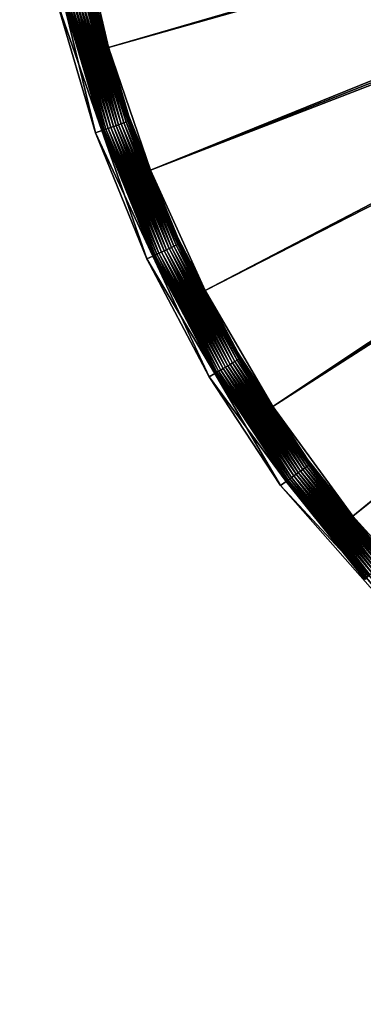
# Model space of a CAD drawing. Header units: centimetres. Extents: x -194 to 64, y -81 to 61.
# Tile 1 of 256: x -194 to -189, y -69 to -54. Entities that reach past the tile are written whole.
import ezdxf

# ---------------------------------------------------------------- set-up
doc = ezdxf.new("R2010")
doc.units = ezdxf.units.CM
doc.layers.add('841', color=7, linetype='Continuous', true_color=0x57e18f)
doc.layers.add('843', color=7, linetype='Continuous', true_color=0x57e18f)

msp = doc.modelspace()

# ---------------------------------------------------------------- meshes
at = {"layer": '841', "color": 254, "true_color": 0xcad1ee}
mesh = msp.add_polyface(dxfattribs=at)
corners = [(-193.389, -50.662, 14.625), (-193.469, -48.888, 14.925), (-193.469, -48.888, 14.625), (-192.082, -56.157, 14.925), (-192.707, -54.322, 14.625), (-192.082, -56.157, 14.625), (-192.707, -54.322, 14.925), (-193.139, -52.481, 14.625), (-193.139, -52.481, 14.925), (-193.389, -50.662, 14.925), (-174.519, -48.888, 14.925), (-174.506, -49.033, 14.625), (-174.519, -48.888, 14.625), (-173.719, -49.688, 14.625), (-173.865, -49.674, 14.925), (-173.719, -49.688, 14.925), (-173.865, -49.674, 14.625), (-174.014, -49.631, 14.625), (-174.014, -49.631, 14.925), (-174.157, -49.557, 14.925), (-174.157, -49.557, 14.625), (-174.285, -49.453, 14.625), (-174.285, -49.453, 14.925), (-174.389, -49.325, 14.625), (-174.389, -49.325, 14.925), (-174.463, -49.182, 14.625), (-174.463, -49.182, 14.925), (-174.506, -49.033, 14.925), (-190.25, -59.695, 14.925), (-174.285, -49.453, 14.925), (-174.389, -49.325, 14.925), (-192.082, -56.157, 14.925), (-191.263, -57.959, 14.925), (-174.463, -49.182, 14.925), (-192.707, -54.322, 14.925), (-193.139, -52.481, 14.925), (-174.506, -49.033, 14.925), (-193.389, -50.662, 14.925), (-193.469, -48.888, 14.925), (-174.519, -48.888, 14.925), (-174.014, -49.631, 14.925), (-180.989, -67.251, 14.925), (-173.865, -49.674, 14.925), (-174.157, -49.557, 14.925), (-184.526, -65.418, 14.925), (-187.684, -62.853, 14.925), (-174.519, -48.888, 14.625), (-193.389, -50.662, 14.625), (-193.469, -48.888, 14.625), (-193.139, -52.481, 14.625), (-174.506, -49.033, 14.625), (-192.707, -54.322, 14.625), (-192.082, -56.157, 14.625), (-174.463, -49.182, 14.625), (-191.263, -57.959, 14.625), (-190.25, -59.695, 14.625), (-174.389, -49.325, 14.625), (-174.285, -49.453, 14.625), (-187.684, -62.853, 14.625), (-174.157, -49.557, 14.625), (-184.526, -65.418, 14.625), (-174.014, -49.631, 14.625), (-180.989, -67.251, 14.625)]
mesh.append_faces([[corners[k] for k in face] for face in [(0, 1, 2), (3, 4, 5), (6, 4, 3), (6, 7, 4), (8, 7, 6), (9, 7, 8), (9, 0, 7), (1, 0, 9), (10, 11, 12), (13, 14, 15), (16, 14, 13), (17, 14, 16), (17, 18, 14), (17, 19, 18), (20, 19, 17), (21, 19, 20), (21, 22, 19), (23, 22, 21), (23, 24, 22), (25, 24, 23), (25, 26, 24), (11, 26, 25), (11, 27, 26), (11, 10, 27), (28, 29, 30), (30, 31, 32), (33, 31, 30), (33, 34, 31), (33, 35, 34), (36, 35, 33), (36, 37, 35), (36, 38, 37), (39, 38, 36), (40, 41, 42), (43, 44, 40), (29, 45, 43), (46, 47, 48), (46, 49, 47), (50, 49, 46), (50, 51, 49), (50, 52, 51), (53, 52, 50), (53, 54, 52), (53, 55, 54), (56, 55, 53), (57, 58, 56), (59, 60, 57), (61, 62, 59)]], dxfattribs={"color": 254})
mesh = msp.add_polyface(dxfattribs=at)
corners = [(-175.494, -68.558, 14.925), (-173.719, -68.638, 14.625), (-173.719, -68.638, 14.925), (-175.494, -68.558, 14.625), (-177.313, -68.308, 14.625), (-177.313, -68.308, 14.925), (-179.153, -67.875, 14.625), (-179.153, -67.875, 14.925), (-180.989, -67.251, 14.625), (-180.989, -67.251, 14.925), (-182.79, -66.431, 14.625), (-182.79, -66.431, 14.925), (-184.526, -65.418, 14.925), (-184.526, -65.418, 14.625), (-186.167, -64.221, 14.925), (-186.167, -64.221, 14.625), (-187.684, -62.853, 14.925), (-187.684, -62.853, 14.625), (-189.052, -61.336, 14.925), (-189.052, -61.336, 14.625), (-190.25, -59.695, 14.925), (-190.25, -59.695, 14.625), (-191.263, -57.959, 14.625), (-191.263, -57.959, 14.925), (-192.082, -56.157, 14.625), (-192.082, -56.157, 14.925), (-174.389, -49.325, 14.925), (-191.263, -57.959, 14.925), (-190.25, -59.695, 14.925), (-173.719, -49.688, 14.925), (-175.494, -68.558, 14.925), (-173.719, -68.638, 14.925), (-177.313, -68.308, 14.925), (-173.865, -49.674, 14.925), (-179.153, -67.875, 14.925), (-180.989, -67.251, 14.925), (-174.014, -49.631, 14.925), (-182.79, -66.431, 14.925), (-184.526, -65.418, 14.925), (-174.157, -49.557, 14.925), (-186.167, -64.221, 14.925), (-187.684, -62.853, 14.925), (-174.285, -49.453, 14.925), (-189.052, -61.336, 14.925), (-174.389, -49.325, 14.625), (-189.052, -61.336, 14.625), (-190.25, -59.695, 14.625), (-187.684, -62.853, 14.625), (-174.285, -49.453, 14.625), (-186.167, -64.221, 14.625), (-184.526, -65.418, 14.625), (-174.157, -49.557, 14.625), (-182.79, -66.431, 14.625), (-180.989, -67.251, 14.625), (-174.014, -49.631, 14.625), (-179.153, -67.875, 14.625), (-177.313, -68.308, 14.625), (-173.865, -49.674, 14.625), (-175.494, -68.558, 14.625), (-173.719, -68.638, 14.625), (-173.719, -49.688, 14.625)]
mesh.append_faces([[corners[k] for k in face] for face in [(0, 1, 2), (0, 3, 1), (0, 4, 3), (5, 4, 0), (5, 6, 4), (7, 6, 5), (7, 8, 6), (9, 8, 7), (9, 10, 8), (11, 10, 9), (12, 10, 11), (12, 13, 10), (14, 13, 12), (14, 15, 13), (16, 15, 14), (16, 17, 15), (18, 17, 16), (18, 19, 17), (20, 19, 18), (20, 21, 19), (20, 22, 21), (23, 22, 20), (23, 24, 22), (25, 24, 23), (26, 27, 28), (29, 30, 31), (29, 32, 30), (33, 32, 29), (33, 34, 32), (33, 35, 34), (36, 37, 35), (36, 38, 37), (39, 40, 38), (39, 41, 40), (42, 43, 41), (42, 28, 43), (44, 45, 46), (44, 47, 45), (48, 49, 47), (48, 50, 49), (51, 52, 50), (51, 53, 52), (54, 55, 53), (54, 56, 55), (57, 56, 54), (57, 58, 56), (57, 59, 58), (60, 59, 57)]], dxfattribs={"color": 254})
at = {"layer": '843', "color": 254, "true_color": 0xcad1ee}
mesh = msp.add_polyface(dxfattribs=at)
corners = [(-193.868, -51.561, 14.625), (-194.037, -49.466, 29.825), (-194.037, -49.466, 14.625), (-193.868, -51.561, 29.825), (-193.487, -53.617, 14.625), (-193.487, -53.617, 29.825), (-192.904, -55.601, 14.625), (-192.904, -55.601, 29.825), (-192.136, -57.488, 29.825), (-192.136, -57.488, 14.625), (-191.204, -59.252, 14.625), (-191.204, -59.252, 29.825), (-190.133, -60.876, 14.625), (-190.133, -60.876, 29.825), (-187.677, -63.663, 14.625), (-187.677, -63.663, 29.825), (-193.769, -51.548, 29.825), (-193.937, -49.463, 14.625), (-193.937, -49.463, 29.825), (-193.769, -51.548, 14.625), (-193.39, -53.593, 29.825), (-193.39, -53.593, 14.625), (-192.81, -55.568, 29.825), (-192.81, -55.568, 14.625), (-192.045, -57.445, 29.825), (-192.045, -57.445, 14.625), (-191.118, -59.201, 29.825), (-191.118, -59.201, 14.625), (-190.052, -60.817, 29.825), (-190.052, -60.817, 14.625), (-187.608, -63.59, 29.825), (-187.608, -63.59, 14.625), (-187.608, -63.59, 29.825), (-190.133, -60.876, 29.825), (-187.677, -63.663, 29.825), (-190.052, -60.817, 29.825), (-191.204, -59.252, 29.825), (-191.118, -59.201, 29.825), (-192.136, -57.488, 29.825), (-192.045, -57.445, 29.825), (-192.904, -55.601, 29.825), (-192.81, -55.568, 29.825), (-193.487, -53.617, 29.825), (-193.39, -53.593, 29.825), (-193.868, -51.561, 29.825), (-193.769, -51.548, 29.825), (-194.037, -49.466, 29.825), (-193.937, -49.463, 29.825), (-193.937, -49.463, 14.625), (-193.868, -51.561, 14.625), (-194.037, -49.466, 14.625), (-193.769, -51.548, 14.625), (-193.487, -53.617, 14.625), (-193.39, -53.593, 14.625), (-192.904, -55.601, 14.625), (-192.81, -55.568, 14.625), (-192.136, -57.488, 14.625), (-192.045, -57.445, 14.625), (-191.204, -59.252, 14.625), (-191.118, -59.201, 14.625), (-190.133, -60.876, 14.625), (-190.052, -60.817, 14.625), (-187.677, -63.663, 14.625), (-187.608, -63.59, 14.625)]
mesh.append_faces([[corners[k] for k in face] for face in [(0, 1, 2), (0, 3, 1), (4, 3, 0), (4, 5, 3), (6, 5, 4), (6, 7, 5), (6, 8, 7), (9, 8, 6), (10, 8, 9), (10, 11, 8), (12, 11, 10), (12, 13, 11), (14, 13, 12), (14, 15, 13), (16, 17, 18), (16, 19, 17), (20, 19, 16), (20, 21, 19), (22, 21, 20), (22, 23, 21), (24, 23, 22), (24, 25, 23), (26, 25, 24), (26, 27, 25), (28, 27, 26), (28, 29, 27), (30, 29, 28), (30, 31, 29), (32, 33, 34), (35, 33, 32), (35, 36, 33), (37, 36, 35), (37, 38, 36), (39, 38, 37), (39, 40, 38), (41, 40, 39), (41, 42, 40), (43, 42, 41), (43, 44, 42), (45, 44, 43), (45, 46, 44), (47, 46, 45), (48, 49, 50), (51, 49, 48), (51, 52, 49), (53, 52, 51), (53, 54, 52), (55, 54, 53), (55, 56, 54), (57, 56, 55), (57, 58, 56), (59, 58, 57), (59, 60, 58), (61, 60, 59), (61, 62, 60), (63, 62, 61)]], dxfattribs={"color": 254})
mesh = msp.add_polyface(dxfattribs=at)
corners = [(-193.39, -53.593, 29.625), (-193.386, -53.592, 29.584), (-192.806, -55.567, 29.584), (-193.769, -51.548, 29.625), (-192.416, -55.324, 29.625), (-192.954, -53.489, 29.584), (-192.972, -53.4, 29.625), (-192.387, -55.421, 29.584), (-193.765, -51.547, 29.584), (-193.374, -53.59, 29.542), (-193.753, -51.546, 29.542), (-193.354, -53.585, 29.501), (-193.733, -51.543, 29.501), (-193.325, -53.578, 29.465), (-193.704, -51.539, 29.465), (-193.29, -53.57, 29.436), (-192.795, -55.563, 29.542), (-192.775, -55.556, 29.501), (-192.747, -55.547, 29.465), (-192.713, -55.535, 29.436), (-192.675, -55.521, 29.415), (-193.251, -53.56, 29.415), (-192.635, -55.507, 29.403), (-193.21, -53.55, 29.403), (-192.596, -55.494, 29.399), (-193.17, -53.541, 29.399), (-192.558, -55.48, 29.403), (-193.13, -53.531, 29.403), (-192.518, -55.466, 29.415), (-193.089, -53.521, 29.415), (-192.48, -55.453, 29.436), (-193.05, -53.512, 29.436), (-192.446, -55.441, 29.465), (-193.015, -53.504, 29.465), (-192.418, -55.431, 29.501), (-192.986, -53.497, 29.501), (-192.398, -55.425, 29.542), (-192.966, -53.492, 29.542), (-193.386, -53.592, 29.666), (-193.39, -53.593, 29.625), (-192.806, -55.567, 29.666), (-193.769, -51.548, 29.625), (-192.954, -53.489, 29.666), (-192.416, -55.324, 29.625), (-192.972, -53.4, 29.625), (-192.387, -55.421, 29.666), (-193.704, -51.539, 29.784), (-193.354, -53.585, 29.748), (-193.325, -53.578, 29.784), (-193.733, -51.543, 29.748), (-193.374, -53.59, 29.708), (-193.753, -51.546, 29.708), (-192.398, -55.425, 29.708), (-192.966, -53.492, 29.708), (-192.418, -55.431, 29.748), (-192.986, -53.497, 29.748), (-192.446, -55.441, 29.784), (-193.015, -53.504, 29.784), (-192.48, -55.453, 29.814), (-193.05, -53.512, 29.814), (-192.518, -55.466, 29.835), (-193.089, -53.521, 29.835), (-192.558, -55.48, 29.847), (-193.13, -53.531, 29.847), (-192.596, -55.494, 29.85), (-193.17, -53.541, 29.85), (-192.635, -55.507, 29.847), (-193.21, -53.55, 29.847), (-192.675, -55.521, 29.835), (-193.251, -53.56, 29.835), (-192.713, -55.535, 29.814), (-193.29, -53.57, 29.814), (-192.747, -55.547, 29.784), (-192.775, -55.556, 29.748), (-192.795, -55.563, 29.708)]
mesh.append_faces([[corners[k] for k in face] for face in [(0, 1, 2), (3, 1, 0), (4, 5, 6), (4, 7, 5), (8, 9, 1), (10, 11, 9), (12, 13, 11), (14, 15, 13), (16, 1, 9), (17, 9, 11), (18, 11, 13), (19, 13, 15), (20, 15, 21), (22, 21, 23), (23, 24, 22), (24, 23, 25), (25, 26, 24), (26, 25, 27), (27, 28, 26), (28, 27, 29), (29, 30, 28), (30, 29, 31), (31, 32, 30), (32, 31, 33), (33, 34, 32), (34, 33, 35), (35, 36, 34), (36, 35, 37), (37, 7, 36), (7, 37, 5), (38, 39, 40), (38, 41, 39), (42, 43, 44), (45, 43, 42), (46, 47, 48), (49, 50, 47), (51, 38, 50), (42, 52, 45), (52, 42, 53), (53, 54, 52), (54, 53, 55), (55, 56, 54), (56, 55, 57), (57, 58, 56), (58, 57, 59), (59, 60, 58), (60, 59, 61), (61, 62, 60), (62, 61, 63), (63, 64, 62), (64, 63, 65), (65, 66, 64), (66, 65, 67), (68, 67, 69), (70, 69, 71), (72, 71, 48), (73, 48, 47), (74, 47, 50), (40, 50, 38)]], dxfattribs={"color": 254})
mesh = msp.add_polyface(dxfattribs=at)
corners = [(-187.408, -63.161, 29.589), (-176.577, -51.695, 24.672), (-187.411, -63.163, 29.571), (-187.374, -63.315, 29.444), (-176.499, -51.83, 24.529), (-187.361, -63.329, 29.443), (-187.385, -63.301, 29.446), (-176.518, -51.811, 24.531), (-187.394, -63.285, 29.45), (-176.537, -51.79, 24.539), (-187.401, -63.269, 29.456), (-187.407, -63.253, 29.463), (-176.554, -51.769, 24.552), (-187.411, -63.237, 29.472), (-187.414, -63.222, 29.482), (-176.567, -51.748, 24.571), (-187.416, -63.208, 29.494), (-187.417, -63.195, 29.507), (-176.576, -51.729, 24.594), (-187.417, -63.184, 29.521), (-176.581, -51.714, 24.619), (-187.416, -63.175, 29.537), (-187.414, -63.168, 29.554), (-176.581, -51.703, 24.646), (-176.502, -51.714, 24.792), (-187.371, -63.212, 29.704), (-187.361, -63.23, 29.718), (-176.524, -51.702, 24.773), (-187.38, -63.197, 29.687), (-187.387, -63.183, 29.668), (-176.543, -51.694, 24.75), (-187.394, -63.172, 29.647), (-176.559, -51.69, 24.725), (-187.4, -63.165, 29.625), (-176.57, -51.691, 24.698), (-187.405, -63.162, 29.607), (-189.762, -60.448, 29.625), (-189.69, -60.553, 29.584), (-190.733, -58.973, 29.584), (-188.624, -61.883, 29.625), (-191.104, -59.193, 29.542), (-190.022, -60.796, 29.501), (-190.039, -60.808, 29.542), (-191.086, -59.182, 29.501), (-189.998, -60.778, 29.465), (-191.061, -59.167, 29.465), (-189.969, -60.757, 29.436), (-191.03, -59.149, 29.436), (-189.937, -60.733, 29.415), (-190.995, -59.128, 29.415), (-189.903, -60.709, 29.403), (-190.959, -59.107, 29.403), (-189.869, -60.684, 29.399), (-190.924, -59.086, 29.399), (-189.836, -60.66, 29.403), (-190.888, -59.065, 29.403), (-189.802, -60.635, 29.415), (-190.852, -59.043, 29.415), (-189.77, -60.611, 29.436), (-190.817, -59.023, 29.436), (-189.741, -60.59, 29.465), (-190.786, -59.004, 29.465), (-189.717, -60.573, 29.501), (-190.761, -58.989, 29.501), (-189.7, -60.56, 29.542), (-190.743, -58.979, 29.542), (-188.547, -61.994, 29.542), (-188.538, -61.986, 29.584), (-189.69, -60.553, 29.666), (-189.762, -60.448, 29.625), (-190.733, -58.973, 29.666), (-188.624, -61.883, 29.625), (-189.7, -60.56, 29.708), (-190.743, -58.979, 29.708), (-189.717, -60.573, 29.748), (-190.761, -58.989, 29.748), (-189.741, -60.59, 29.784), (-190.786, -59.004, 29.784), (-189.77, -60.611, 29.814), (-190.817, -59.023, 29.814), (-189.802, -60.635, 29.835), (-190.852, -59.043, 29.835), (-189.836, -60.66, 29.847), (-190.888, -59.065, 29.847), (-189.869, -60.684, 29.85), (-190.924, -59.086, 29.85), (-189.903, -60.709, 29.847), (-190.959, -59.107, 29.847), (-189.937, -60.733, 29.835), (-190.995, -59.128, 29.835), (-189.969, -60.757, 29.814), (-191.03, -59.149, 29.814), (-189.998, -60.778, 29.784), (-191.061, -59.167, 29.784), (-190.022, -60.796, 29.748), (-191.086, -59.182, 29.748), (-190.039, -60.808, 29.708), (-191.104, -59.193, 29.708), (-190.049, -60.815, 29.666), (-188.547, -61.994, 29.708), (-188.563, -62.008, 29.748)]
mesh.append_faces([[corners[k] for k in face] for face in [(0, 1, 2), (3, 4, 5), (6, 7, 3), (8, 9, 6), (10, 9, 8), (11, 12, 10), (13, 12, 11), (14, 15, 13), (16, 15, 14), (17, 18, 16), (19, 20, 17), (21, 20, 19), (22, 23, 21), (2, 1, 22), (24, 25, 26), (27, 28, 25), (27, 29, 28), (30, 31, 29), (32, 33, 31), (34, 35, 33), (34, 0, 35), (36, 37, 38), (39, 37, 36), (40, 41, 42), (43, 44, 41), (45, 46, 44), (47, 48, 46), (49, 50, 48), (51, 52, 50), (53, 54, 52), (55, 56, 54), (57, 58, 56), (59, 60, 58), (61, 62, 60), (63, 64, 62), (65, 37, 64), (37, 65, 38), (66, 62, 64), (67, 64, 37), (68, 69, 70), (68, 71, 69), (70, 72, 68), (72, 70, 73), (73, 74, 72), (75, 76, 74), (77, 78, 76), (79, 80, 78), (81, 82, 80), (83, 84, 82), (85, 86, 84), (87, 88, 86), (89, 90, 88), (91, 92, 90), (93, 94, 92), (95, 96, 94), (97, 98, 96), (99, 68, 72), (100, 72, 74)]], dxfattribs={"color": 254})
mesh = msp.add_polyface(dxfattribs=at)
corners = [(-193.39, -53.593, 14.625), (-192.806, -55.567, 14.584), (-192.81, -55.568, 14.625), (-193.386, -53.592, 14.584), (-192.383, -55.419, 14.625), (-192.954, -53.489, 14.584), (-192.951, -53.488, 14.625), (-192.387, -55.421, 14.584), (-192.795, -55.563, 14.542), (-193.374, -53.59, 14.542), (-192.775, -55.556, 14.501), (-193.354, -53.585, 14.501), (-192.747, -55.547, 14.465), (-193.325, -53.578, 14.465), (-192.713, -55.535, 14.436), (-193.29, -53.57, 14.436), (-192.675, -55.521, 14.415), (-193.251, -53.56, 14.415), (-192.635, -55.507, 14.403), (-193.21, -53.55, 14.403), (-192.596, -55.494, 14.399), (-193.17, -53.541, 14.399), (-192.558, -55.48, 14.403), (-193.13, -53.531, 14.403), (-192.518, -55.466, 14.415), (-193.089, -53.521, 14.415), (-192.48, -55.453, 14.436), (-193.05, -53.512, 14.436), (-192.446, -55.441, 14.465), (-193.015, -53.504, 14.465), (-192.418, -55.431, 14.501), (-192.986, -53.497, 14.501), (-192.398, -55.425, 14.542), (-192.966, -53.492, 14.542), (-192.954, -53.489, 14.666), (-192.383, -55.419, 14.625), (-192.951, -53.488, 14.625), (-192.387, -55.421, 14.666), (-192.806, -55.567, 14.666), (-193.39, -53.593, 14.625), (-192.81, -55.568, 14.625), (-193.386, -53.592, 14.666), (-192.398, -55.425, 14.708), (-192.966, -53.492, 14.708), (-192.418, -55.431, 14.748), (-192.986, -53.497, 14.748), (-192.446, -55.441, 14.784), (-193.015, -53.504, 14.784), (-192.48, -55.453, 14.814), (-193.05, -53.512, 14.814), (-192.518, -55.466, 14.835), (-193.089, -53.521, 14.835), (-192.558, -55.48, 14.847), (-193.13, -53.531, 14.847), (-192.596, -55.494, 14.85), (-193.17, -53.541, 14.85), (-192.635, -55.507, 14.847), (-193.21, -53.55, 14.847), (-192.675, -55.521, 14.835), (-193.251, -53.56, 14.835), (-192.713, -55.535, 14.814), (-193.29, -53.57, 14.814), (-192.747, -55.547, 14.784), (-193.325, -53.578, 14.784), (-192.775, -55.556, 14.748), (-193.354, -53.585, 14.748), (-192.795, -55.563, 14.708), (-193.374, -53.59, 14.708)]
mesh.append_faces([[corners[k] for k in face] for face in [(0, 1, 2), (0, 3, 1), (4, 5, 6), (4, 7, 5), (3, 8, 1), (8, 3, 9), (9, 10, 8), (10, 9, 11), (11, 12, 10), (12, 11, 13), (13, 14, 12), (14, 13, 15), (15, 16, 14), (16, 15, 17), (17, 18, 16), (18, 17, 19), (19, 20, 18), (20, 19, 21), (21, 22, 20), (22, 21, 23), (23, 24, 22), (24, 23, 25), (25, 26, 24), (26, 25, 27), (27, 28, 26), (28, 27, 29), (29, 30, 28), (30, 29, 31), (31, 32, 30), (32, 31, 33), (33, 7, 32), (7, 33, 5), (34, 35, 36), (37, 35, 34), (38, 39, 40), (41, 39, 38), (34, 42, 37), (42, 34, 43), (43, 44, 42), (44, 43, 45), (45, 46, 44), (46, 45, 47), (47, 48, 46), (48, 47, 49), (49, 50, 48), (50, 49, 51), (51, 52, 50), (52, 51, 53), (53, 54, 52), (54, 53, 55), (55, 56, 54), (56, 55, 57), (57, 58, 56), (58, 57, 59), (59, 60, 58), (60, 59, 61), (61, 62, 60), (62, 61, 63), (63, 64, 62), (64, 63, 65), (65, 66, 64), (66, 65, 67), (67, 38, 66), (38, 67, 41)]], dxfattribs={"color": 254})
mesh = msp.add_polyface(dxfattribs=at)
corners = [(-192.81, -55.568, 29.625), (-192.042, -57.444, 29.584), (-192.045, -57.445, 29.625), (-192.806, -55.567, 29.584), (-193.39, -53.593, 29.625), (-191.682, -57.154, 29.625), (-192.387, -55.421, 29.584), (-192.416, -55.324, 29.625), (-193.386, -53.592, 29.584), (-192.795, -55.563, 29.542), (-193.374, -53.59, 29.542), (-192.775, -55.556, 29.501), (-193.354, -53.585, 29.501), (-192.747, -55.547, 29.465), (-193.325, -53.578, 29.465), (-192.713, -55.535, 29.436), (-193.29, -53.57, 29.436), (-192.675, -55.521, 29.415), (-193.251, -53.56, 29.415), (-192.635, -55.507, 29.403), (-192.031, -57.439, 29.542), (-192.012, -57.43, 29.501), (-191.985, -57.417, 29.465), (-191.953, -57.402, 29.436), (-191.916, -57.385, 29.415), (-191.878, -57.367, 29.403), (-191.841, -57.35, 29.399), (-192.596, -55.494, 29.399), (-191.803, -57.332, 29.403), (-192.558, -55.48, 29.403), (-191.765, -57.315, 29.415), (-192.518, -55.466, 29.415), (-191.729, -57.298, 29.436), (-192.48, -55.453, 29.436), (-191.696, -57.282, 29.465), (-192.446, -55.441, 29.465), (-191.669, -57.27, 29.501), (-192.418, -55.431, 29.501), (-191.65, -57.261, 29.542), (-192.398, -55.425, 29.542), (-192.042, -57.444, 29.666), (-192.81, -55.568, 29.625), (-192.045, -57.445, 29.625), (-192.806, -55.567, 29.666), (-193.39, -53.593, 29.625), (-192.387, -55.421, 29.666), (-191.682, -57.154, 29.625), (-192.416, -55.324, 29.625), (-191.65, -57.261, 29.708), (-192.398, -55.425, 29.708), (-191.669, -57.27, 29.748), (-192.418, -55.431, 29.748), (-191.696, -57.282, 29.784), (-192.446, -55.441, 29.784), (-191.729, -57.298, 29.814), (-192.48, -55.453, 29.814), (-191.765, -57.315, 29.835), (-192.518, -55.466, 29.835), (-191.803, -57.332, 29.847), (-192.558, -55.48, 29.847), (-191.841, -57.35, 29.85), (-192.596, -55.494, 29.85), (-193.21, -53.55, 29.847), (-192.675, -55.521, 29.835), (-192.635, -55.507, 29.847), (-193.251, -53.56, 29.835), (-192.713, -55.535, 29.814), (-193.29, -53.57, 29.814), (-192.747, -55.547, 29.784), (-193.325, -53.578, 29.784), (-192.775, -55.556, 29.748), (-193.354, -53.585, 29.748), (-192.795, -55.563, 29.708), (-193.374, -53.59, 29.708), (-191.878, -57.367, 29.847), (-191.916, -57.385, 29.835), (-191.953, -57.402, 29.814), (-191.985, -57.417, 29.784), (-192.012, -57.43, 29.748), (-192.031, -57.439, 29.708)]
mesh.append_faces([[corners[k] for k in face] for face in [(0, 1, 2), (0, 3, 1), (4, 3, 0), (5, 6, 7), (8, 9, 3), (10, 11, 9), (12, 13, 11), (14, 15, 13), (16, 17, 15), (18, 19, 17), (3, 20, 1), (20, 3, 9), (9, 21, 20), (21, 9, 11), (11, 22, 21), (22, 11, 13), (13, 23, 22), (23, 13, 15), (15, 24, 23), (24, 15, 17), (17, 25, 24), (25, 17, 19), (26, 19, 27), (28, 27, 29), (30, 29, 31), (32, 31, 33), (34, 33, 35), (36, 35, 37), (38, 37, 39), (40, 41, 42), (43, 41, 40), (43, 44, 41), (45, 46, 47), (48, 45, 49), (50, 49, 51), (52, 51, 53), (54, 53, 55), (56, 55, 57), (58, 57, 59), (60, 59, 61), (62, 63, 64), (65, 66, 63), (67, 68, 66), (69, 70, 68), (71, 72, 70), (73, 43, 72), (74, 61, 64), (75, 64, 63), (63, 76, 75), (76, 63, 66), (66, 77, 76), (77, 66, 68), (68, 78, 77), (78, 68, 70), (70, 79, 78), (79, 70, 72), (72, 40, 79), (40, 72, 43)]], dxfattribs={"color": 254})
mesh = msp.add_polyface(dxfattribs=at)
corners = [(-192.81, -55.568, 14.625), (-192.042, -57.444, 14.584), (-192.045, -57.445, 14.625), (-192.806, -55.567, 14.584), (-191.636, -57.254, 14.625), (-192.387, -55.421, 14.584), (-192.383, -55.419, 14.625), (-191.639, -57.256, 14.584), (-192.031, -57.439, 14.542), (-192.795, -55.563, 14.542), (-192.012, -57.43, 14.501), (-192.775, -55.556, 14.501), (-191.985, -57.417, 14.465), (-192.747, -55.547, 14.465), (-191.953, -57.402, 14.436), (-192.713, -55.535, 14.436), (-191.916, -57.385, 14.415), (-192.675, -55.521, 14.415), (-191.878, -57.367, 14.403), (-192.635, -55.507, 14.403), (-191.841, -57.35, 14.399), (-192.596, -55.494, 14.399), (-191.803, -57.332, 14.403), (-192.558, -55.48, 14.403), (-191.765, -57.315, 14.415), (-192.518, -55.466, 14.415), (-191.729, -57.298, 14.436), (-192.48, -55.453, 14.436), (-191.696, -57.282, 14.465), (-192.446, -55.441, 14.465), (-191.669, -57.27, 14.501), (-192.418, -55.431, 14.501), (-191.65, -57.261, 14.542), (-192.398, -55.425, 14.542), (-192.387, -55.421, 14.666), (-191.636, -57.254, 14.625), (-192.383, -55.419, 14.625), (-191.639, -57.256, 14.666), (-192.042, -57.444, 14.666), (-192.81, -55.568, 14.625), (-192.045, -57.445, 14.625), (-192.806, -55.567, 14.666), (-191.65, -57.261, 14.708), (-192.398, -55.425, 14.708), (-191.669, -57.27, 14.748), (-192.418, -55.431, 14.748), (-191.696, -57.282, 14.784), (-192.446, -55.441, 14.784), (-191.729, -57.298, 14.814), (-192.48, -55.453, 14.814), (-191.765, -57.315, 14.835), (-192.518, -55.466, 14.835), (-191.803, -57.332, 14.847), (-192.558, -55.48, 14.847), (-191.841, -57.35, 14.85), (-192.596, -55.494, 14.85), (-191.878, -57.367, 14.847), (-192.635, -55.507, 14.847), (-191.916, -57.385, 14.835), (-192.675, -55.521, 14.835), (-191.953, -57.402, 14.814), (-192.713, -55.535, 14.814), (-191.985, -57.417, 14.784), (-192.747, -55.547, 14.784), (-192.012, -57.43, 14.748), (-192.775, -55.556, 14.748), (-192.031, -57.439, 14.708), (-192.795, -55.563, 14.708)]
mesh.append_faces([[corners[k] for k in face] for face in [(0, 1, 2), (0, 3, 1), (4, 5, 6), (4, 7, 5), (3, 8, 1), (8, 3, 9), (9, 10, 8), (10, 9, 11), (11, 12, 10), (12, 11, 13), (13, 14, 12), (14, 13, 15), (15, 16, 14), (16, 15, 17), (17, 18, 16), (18, 17, 19), (19, 20, 18), (20, 19, 21), (21, 22, 20), (22, 21, 23), (23, 24, 22), (24, 23, 25), (25, 26, 24), (26, 25, 27), (27, 28, 26), (28, 27, 29), (29, 30, 28), (30, 29, 31), (31, 32, 30), (32, 31, 33), (33, 7, 32), (7, 33, 5), (34, 35, 36), (37, 35, 34), (38, 39, 40), (41, 39, 38), (34, 42, 37), (42, 34, 43), (43, 44, 42), (44, 43, 45), (45, 46, 44), (46, 45, 47), (47, 48, 46), (48, 47, 49), (49, 50, 48), (50, 49, 51), (51, 52, 50), (52, 51, 53), (53, 54, 52), (54, 53, 55), (55, 56, 54), (56, 55, 57), (57, 58, 56), (58, 57, 59), (59, 60, 58), (60, 59, 61), (61, 62, 60), (62, 61, 63), (63, 64, 62), (64, 63, 65), (65, 66, 64), (66, 65, 67), (67, 38, 66), (38, 67, 41)]], dxfattribs={"color": 254})
mesh = msp.add_polyface(dxfattribs=at)
corners = [(-192.045, -57.445, 29.625), (-192.042, -57.444, 29.584), (-191.115, -59.199, 29.584), (-191.682, -57.154, 29.625), (-191.639, -57.256, 29.584), (-192.387, -55.421, 29.584), (-190.79, -58.868, 29.625), (-190.733, -58.973, 29.584), (-192.635, -55.507, 29.403), (-191.841, -57.35, 29.399), (-191.878, -57.367, 29.403), (-192.596, -55.494, 29.399), (-191.803, -57.332, 29.403), (-192.558, -55.48, 29.403), (-191.765, -57.315, 29.415), (-192.518, -55.466, 29.415), (-191.729, -57.298, 29.436), (-192.48, -55.453, 29.436), (-191.696, -57.282, 29.465), (-192.446, -55.441, 29.465), (-191.669, -57.27, 29.501), (-192.418, -55.431, 29.501), (-191.65, -57.261, 29.542), (-192.398, -55.425, 29.542), (-191.104, -59.193, 29.542), (-192.031, -57.439, 29.542), (-191.086, -59.182, 29.501), (-192.012, -57.43, 29.501), (-191.061, -59.167, 29.465), (-191.985, -57.417, 29.465), (-191.03, -59.149, 29.436), (-191.953, -57.402, 29.436), (-190.995, -59.128, 29.415), (-191.916, -57.385, 29.415), (-190.959, -59.107, 29.403), (-190.924, -59.086, 29.399), (-190.888, -59.065, 29.403), (-190.852, -59.043, 29.415), (-190.817, -59.023, 29.436), (-190.786, -59.004, 29.465), (-190.761, -58.989, 29.501), (-190.743, -58.979, 29.542), (-192.042, -57.444, 29.666), (-192.045, -57.445, 29.625), (-191.115, -59.199, 29.666), (-191.639, -57.256, 29.666), (-191.682, -57.154, 29.625), (-192.387, -55.421, 29.666), (-190.79, -58.868, 29.625), (-190.733, -58.973, 29.666), (-191.65, -57.261, 29.708), (-192.398, -55.425, 29.708), (-191.669, -57.27, 29.748), (-192.418, -55.431, 29.748), (-191.696, -57.282, 29.784), (-192.446, -55.441, 29.784), (-191.729, -57.298, 29.814), (-192.48, -55.453, 29.814), (-191.765, -57.315, 29.835), (-192.518, -55.466, 29.835), (-191.803, -57.332, 29.847), (-192.558, -55.48, 29.847), (-191.841, -57.35, 29.85), (-192.596, -55.494, 29.85), (-191.878, -57.367, 29.847), (-192.635, -55.507, 29.847), (-191.916, -57.385, 29.835), (-190.743, -58.979, 29.708), (-190.761, -58.989, 29.748), (-190.786, -59.004, 29.784), (-190.817, -59.023, 29.814), (-190.852, -59.043, 29.835), (-190.888, -59.065, 29.847), (-190.924, -59.086, 29.85), (-190.959, -59.107, 29.847), (-190.995, -59.128, 29.835), (-191.03, -59.149, 29.814), (-191.953, -57.402, 29.814), (-191.061, -59.167, 29.784), (-191.985, -57.417, 29.784), (-191.086, -59.182, 29.748), (-192.012, -57.43, 29.748), (-191.104, -59.193, 29.708), (-192.031, -57.439, 29.708)]
mesh.append_faces([[corners[k] for k in face] for face in [(0, 1, 2), (3, 4, 5), (6, 4, 3), (6, 7, 4), (8, 9, 10), (11, 12, 9), (13, 14, 12), (15, 16, 14), (17, 18, 16), (19, 20, 18), (21, 22, 20), (23, 4, 22), (4, 23, 5), (24, 1, 25), (26, 25, 27), (28, 27, 29), (30, 29, 31), (32, 31, 33), (34, 33, 10), (35, 10, 9), (36, 9, 12), (37, 12, 14), (38, 14, 16), (39, 16, 18), (40, 18, 20), (20, 41, 40), (41, 20, 22), (22, 7, 41), (7, 22, 4), (42, 43, 44), (45, 46, 47), (45, 48, 46), (49, 48, 45), (47, 50, 45), (51, 52, 50), (53, 54, 52), (55, 56, 54), (57, 58, 56), (59, 60, 58), (61, 62, 60), (63, 64, 62), (65, 66, 64), (45, 67, 49), (67, 45, 50), (50, 68, 67), (68, 50, 52), (52, 69, 68), (69, 52, 54), (70, 54, 56), (71, 56, 58), (72, 58, 60), (73, 60, 62), (74, 62, 64), (75, 64, 66), (76, 66, 77), (78, 77, 79), (80, 79, 81), (82, 81, 83), (44, 83, 42)]], dxfattribs={"color": 254})
mesh = msp.add_polyface(dxfattribs=at)
corners = [(-192.045, -57.445, 14.625), (-191.115, -59.199, 14.584), (-191.118, -59.201, 14.625), (-192.042, -57.444, 14.584), (-190.729, -58.971, 14.625), (-191.639, -57.256, 14.584), (-191.636, -57.254, 14.625), (-190.733, -58.973, 14.584), (-191.104, -59.193, 14.542), (-192.031, -57.439, 14.542), (-191.086, -59.182, 14.501), (-192.012, -57.43, 14.501), (-191.061, -59.167, 14.465), (-191.985, -57.417, 14.465), (-191.03, -59.149, 14.436), (-191.953, -57.402, 14.436), (-190.995, -59.128, 14.415), (-191.916, -57.385, 14.415), (-190.959, -59.107, 14.403), (-191.878, -57.367, 14.403), (-190.924, -59.086, 14.399), (-191.841, -57.35, 14.399), (-190.888, -59.065, 14.403), (-191.803, -57.332, 14.403), (-190.852, -59.043, 14.415), (-191.765, -57.315, 14.415), (-190.817, -59.023, 14.436), (-191.729, -57.298, 14.436), (-190.786, -59.004, 14.465), (-191.696, -57.282, 14.465), (-190.761, -58.989, 14.501), (-191.669, -57.27, 14.501), (-190.743, -58.979, 14.542), (-191.65, -57.261, 14.542), (-191.639, -57.256, 14.666), (-190.729, -58.971, 14.625), (-191.636, -57.254, 14.625), (-190.733, -58.973, 14.666), (-191.115, -59.199, 14.666), (-192.045, -57.445, 14.625), (-191.118, -59.201, 14.625), (-192.042, -57.444, 14.666), (-190.743, -58.979, 14.708), (-191.65, -57.261, 14.708), (-190.761, -58.989, 14.748), (-191.669, -57.27, 14.748), (-190.786, -59.004, 14.784), (-191.696, -57.282, 14.784), (-190.817, -59.023, 14.814), (-191.729, -57.298, 14.814), (-190.852, -59.043, 14.835), (-191.765, -57.315, 14.835), (-190.888, -59.065, 14.847), (-191.803, -57.332, 14.847), (-190.924, -59.086, 14.85), (-191.841, -57.35, 14.85), (-190.959, -59.107, 14.847), (-191.878, -57.367, 14.847), (-190.995, -59.128, 14.835), (-191.916, -57.385, 14.835), (-191.03, -59.149, 14.814), (-191.953, -57.402, 14.814), (-191.061, -59.167, 14.784), (-191.985, -57.417, 14.784), (-191.086, -59.182, 14.748), (-192.012, -57.43, 14.748), (-191.104, -59.193, 14.708), (-192.031, -57.439, 14.708)]
mesh.append_faces([[corners[k] for k in face] for face in [(0, 1, 2), (0, 3, 1), (4, 5, 6), (4, 7, 5), (3, 8, 1), (8, 3, 9), (9, 10, 8), (10, 9, 11), (11, 12, 10), (12, 11, 13), (13, 14, 12), (14, 13, 15), (15, 16, 14), (16, 15, 17), (17, 18, 16), (18, 17, 19), (19, 20, 18), (20, 19, 21), (21, 22, 20), (22, 21, 23), (23, 24, 22), (24, 23, 25), (25, 26, 24), (26, 25, 27), (27, 28, 26), (28, 27, 29), (29, 30, 28), (30, 29, 31), (31, 32, 30), (32, 31, 33), (33, 7, 32), (7, 33, 5), (34, 35, 36), (37, 35, 34), (38, 39, 40), (41, 39, 38), (34, 42, 37), (42, 34, 43), (43, 44, 42), (44, 43, 45), (45, 46, 44), (46, 45, 47), (47, 48, 46), (48, 47, 49), (49, 50, 48), (50, 49, 51), (51, 52, 50), (52, 51, 53), (53, 54, 52), (54, 53, 55), (55, 56, 54), (56, 55, 57), (57, 58, 56), (58, 57, 59), (59, 60, 58), (60, 59, 61), (61, 62, 60), (62, 61, 63), (63, 64, 62), (64, 63, 65), (65, 66, 64), (66, 65, 67), (67, 38, 66), (38, 67, 41)]], dxfattribs={"color": 254})
mesh = msp.add_polyface(dxfattribs=at)
corners = [(-191.118, -59.201, 29.625), (-190.049, -60.815, 29.584), (-190.052, -60.817, 29.625), (-191.115, -59.199, 29.584), (-192.045, -57.445, 29.625), (-189.762, -60.448, 29.625), (-190.733, -58.973, 29.584), (-190.79, -58.868, 29.625), (-192.042, -57.444, 29.584), (-191.104, -59.193, 29.542), (-192.031, -57.439, 29.542), (-191.086, -59.182, 29.501), (-192.012, -57.43, 29.501), (-191.061, -59.167, 29.465), (-191.985, -57.417, 29.465), (-191.03, -59.149, 29.436), (-191.953, -57.402, 29.436), (-190.995, -59.128, 29.415), (-191.916, -57.385, 29.415), (-190.959, -59.107, 29.403), (-191.878, -57.367, 29.403), (-190.924, -59.086, 29.399), (-190.039, -60.808, 29.542), (-190.022, -60.796, 29.501), (-189.998, -60.778, 29.465), (-189.969, -60.757, 29.436), (-189.937, -60.733, 29.415), (-189.903, -60.709, 29.403), (-189.869, -60.684, 29.399), (-191.841, -57.35, 29.399), (-190.888, -59.065, 29.403), (-191.803, -57.332, 29.403), (-190.852, -59.043, 29.415), (-191.765, -57.315, 29.415), (-190.817, -59.023, 29.436), (-191.729, -57.298, 29.436), (-190.786, -59.004, 29.465), (-191.696, -57.282, 29.465), (-190.761, -58.989, 29.501), (-189.836, -60.66, 29.403), (-189.802, -60.635, 29.415), (-189.77, -60.611, 29.436), (-189.741, -60.59, 29.465), (-189.717, -60.573, 29.501), (-189.7, -60.56, 29.542), (-190.743, -58.979, 29.542), (-190.049, -60.815, 29.666), (-191.118, -59.201, 29.625), (-190.052, -60.817, 29.625), (-191.115, -59.199, 29.666), (-192.045, -57.445, 29.625), (-190.733, -58.973, 29.666), (-189.762, -60.448, 29.625), (-190.79, -58.868, 29.625), (-191.696, -57.282, 29.784), (-190.817, -59.023, 29.814), (-190.786, -59.004, 29.784), (-191.729, -57.298, 29.814), (-190.852, -59.043, 29.835), (-191.765, -57.315, 29.835), (-190.888, -59.065, 29.847), (-191.803, -57.332, 29.847), (-190.924, -59.086, 29.85), (-189.717, -60.573, 29.748), (-190.743, -58.979, 29.708), (-190.761, -58.989, 29.748), (-189.741, -60.59, 29.784), (-189.77, -60.611, 29.814), (-189.802, -60.635, 29.835), (-189.836, -60.66, 29.847), (-189.869, -60.684, 29.85), (-191.841, -57.35, 29.85), (-190.959, -59.107, 29.847), (-191.878, -57.367, 29.847), (-190.995, -59.128, 29.835), (-191.916, -57.385, 29.835), (-191.03, -59.149, 29.814), (-191.953, -57.402, 29.814), (-191.061, -59.167, 29.784), (-191.985, -57.417, 29.784), (-191.086, -59.182, 29.748), (-192.012, -57.43, 29.748), (-191.104, -59.193, 29.708), (-192.031, -57.439, 29.708), (-189.903, -60.709, 29.847), (-189.937, -60.733, 29.835), (-189.969, -60.757, 29.814), (-189.998, -60.778, 29.784), (-190.022, -60.796, 29.748), (-190.039, -60.808, 29.708)]
mesh.append_faces([[corners[k] for k in face] for face in [(0, 1, 2), (0, 3, 1), (4, 3, 0), (5, 6, 7), (8, 9, 3), (10, 11, 9), (12, 13, 11), (14, 15, 13), (16, 17, 15), (18, 19, 17), (20, 21, 19), (3, 22, 1), (22, 3, 9), (23, 9, 11), (24, 11, 13), (25, 13, 15), (26, 15, 17), (27, 17, 19), (28, 19, 21), (29, 30, 21), (31, 32, 30), (33, 34, 32), (35, 36, 34), (37, 38, 36), (39, 21, 30), (40, 30, 32), (41, 32, 34), (42, 34, 36), (43, 36, 38), (44, 38, 45), (46, 47, 48), (49, 47, 46), (49, 50, 47), (51, 52, 53), (54, 55, 56), (57, 58, 55), (59, 60, 58), (61, 62, 60), (63, 64, 65), (66, 65, 56), (67, 56, 55), (68, 55, 58), (69, 58, 60), (70, 60, 62), (71, 72, 62), (73, 74, 72), (75, 76, 74), (77, 78, 76), (79, 80, 78), (81, 82, 80), (83, 49, 82), (84, 62, 72), (85, 72, 74), (86, 74, 76), (87, 76, 78), (88, 78, 80), (89, 80, 82), (46, 82, 49)]], dxfattribs={"color": 254})
mesh = msp.add_polyface(dxfattribs=at)
corners = [(-191.118, -59.201, 14.625), (-190.049, -60.815, 14.584), (-190.052, -60.817, 14.625), (-191.115, -59.199, 14.584), (-189.687, -60.551, 14.625), (-190.733, -58.973, 14.584), (-190.729, -58.971, 14.625), (-189.69, -60.553, 14.584), (-190.039, -60.808, 14.542), (-191.104, -59.193, 14.542), (-190.022, -60.796, 14.501), (-191.086, -59.182, 14.501), (-189.998, -60.778, 14.465), (-191.061, -59.167, 14.465), (-189.969, -60.757, 14.436), (-191.03, -59.149, 14.436), (-189.937, -60.733, 14.415), (-190.995, -59.128, 14.415), (-189.903, -60.709, 14.403), (-190.959, -59.107, 14.403), (-189.869, -60.684, 14.399), (-190.924, -59.086, 14.399), (-189.836, -60.66, 14.403), (-190.888, -59.065, 14.403), (-189.802, -60.635, 14.415), (-190.852, -59.043, 14.415), (-189.77, -60.611, 14.436), (-190.817, -59.023, 14.436), (-189.741, -60.59, 14.465), (-190.786, -59.004, 14.465), (-189.717, -60.573, 14.501), (-190.761, -58.989, 14.501), (-189.7, -60.56, 14.542), (-190.743, -58.979, 14.542), (-190.733, -58.973, 14.666), (-189.687, -60.551, 14.625), (-190.729, -58.971, 14.625), (-189.69, -60.553, 14.666), (-190.049, -60.815, 14.666), (-191.118, -59.201, 14.625), (-190.052, -60.817, 14.625), (-191.115, -59.199, 14.666), (-189.7, -60.56, 14.708), (-190.743, -58.979, 14.708), (-189.717, -60.573, 14.748), (-190.761, -58.989, 14.748), (-189.741, -60.59, 14.784), (-190.786, -59.004, 14.784), (-189.77, -60.611, 14.814), (-190.817, -59.023, 14.814), (-189.802, -60.635, 14.835), (-190.852, -59.043, 14.835), (-189.836, -60.66, 14.847), (-190.888, -59.065, 14.847), (-189.869, -60.684, 14.85), (-190.924, -59.086, 14.85), (-189.903, -60.709, 14.847), (-190.959, -59.107, 14.847), (-189.937, -60.733, 14.835), (-190.995, -59.128, 14.835), (-189.969, -60.757, 14.814), (-191.03, -59.149, 14.814), (-189.998, -60.778, 14.784), (-191.061, -59.167, 14.784), (-190.022, -60.796, 14.748), (-191.086, -59.182, 14.748), (-190.039, -60.808, 14.708), (-191.104, -59.193, 14.708)]
mesh.append_faces([[corners[k] for k in face] for face in [(0, 1, 2), (0, 3, 1), (4, 5, 6), (4, 7, 5), (3, 8, 1), (8, 3, 9), (9, 10, 8), (10, 9, 11), (11, 12, 10), (12, 11, 13), (13, 14, 12), (14, 13, 15), (15, 16, 14), (16, 15, 17), (17, 18, 16), (18, 17, 19), (19, 20, 18), (20, 19, 21), (21, 22, 20), (22, 21, 23), (23, 24, 22), (24, 23, 25), (25, 26, 24), (26, 25, 27), (27, 28, 26), (28, 27, 29), (29, 30, 28), (30, 29, 31), (31, 32, 30), (32, 31, 33), (33, 7, 32), (7, 33, 5), (34, 35, 36), (37, 35, 34), (38, 39, 40), (41, 39, 38), (34, 42, 37), (42, 34, 43), (43, 44, 42), (44, 43, 45), (45, 46, 44), (46, 45, 47), (47, 48, 46), (48, 47, 49), (49, 50, 48), (50, 49, 51), (51, 52, 50), (52, 51, 53), (53, 54, 52), (54, 53, 55), (55, 56, 54), (56, 55, 57), (57, 58, 56), (58, 57, 59), (59, 60, 58), (60, 59, 61), (61, 62, 60), (62, 61, 63), (63, 64, 62), (64, 63, 65), (65, 66, 64), (66, 65, 67), (67, 38, 66), (38, 67, 41)]], dxfattribs={"color": 254})
mesh = msp.add_polyface(dxfattribs=at)
corners = [(-190.052, -60.817, 14.625), (-188.87, -62.28, 14.584), (-188.873, -62.283, 14.625), (-190.049, -60.815, 14.584), (-188.535, -61.984, 14.625), (-189.69, -60.553, 14.584), (-189.687, -60.551, 14.625), (-188.538, -61.986, 14.584), (-188.861, -62.272, 14.542), (-190.039, -60.808, 14.542), (-188.846, -62.258, 14.501), (-190.022, -60.796, 14.501), (-188.824, -62.239, 14.465), (-189.998, -60.778, 14.465), (-188.797, -62.215, 14.436), (-189.969, -60.757, 14.436), (-188.766, -62.188, 14.415), (-189.937, -60.733, 14.415), (-188.735, -62.16, 14.403), (-189.903, -60.709, 14.403), (-188.704, -62.133, 14.399), (-189.869, -60.684, 14.399), (-188.673, -62.106, 14.403), (-189.836, -60.66, 14.403), (-188.642, -62.078, 14.415), (-189.802, -60.635, 14.415), (-188.612, -62.051, 14.436), (-189.77, -60.611, 14.436), (-188.584, -62.028, 14.465), (-189.741, -60.59, 14.465), (-188.563, -62.008, 14.501), (-189.717, -60.573, 14.501), (-188.547, -61.994, 14.542), (-189.7, -60.56, 14.542), (-189.69, -60.553, 14.666), (-188.535, -61.984, 14.625), (-189.687, -60.551, 14.625), (-188.538, -61.986, 14.666), (-188.87, -62.28, 14.666), (-190.052, -60.817, 14.625), (-188.873, -62.283, 14.625), (-190.049, -60.815, 14.666), (-188.547, -61.994, 14.708), (-189.7, -60.56, 14.708), (-188.563, -62.008, 14.748), (-189.717, -60.573, 14.748), (-188.584, -62.028, 14.784), (-189.741, -60.59, 14.784), (-188.612, -62.051, 14.814), (-189.77, -60.611, 14.814), (-188.642, -62.078, 14.835), (-189.802, -60.635, 14.835), (-188.673, -62.106, 14.847), (-189.836, -60.66, 14.847), (-188.704, -62.133, 14.85), (-189.869, -60.684, 14.85), (-188.735, -62.16, 14.847), (-189.903, -60.709, 14.847), (-188.766, -62.188, 14.835), (-189.937, -60.733, 14.835), (-188.797, -62.215, 14.814), (-189.969, -60.757, 14.814), (-188.824, -62.239, 14.784), (-189.998, -60.778, 14.784), (-188.846, -62.258, 14.748), (-190.022, -60.796, 14.748), (-188.861, -62.272, 14.708), (-190.039, -60.808, 14.708)]
mesh.append_faces([[corners[k] for k in face] for face in [(0, 1, 2), (0, 3, 1), (4, 5, 6), (4, 7, 5), (3, 8, 1), (8, 3, 9), (9, 10, 8), (10, 9, 11), (11, 12, 10), (12, 11, 13), (13, 14, 12), (14, 13, 15), (15, 16, 14), (16, 15, 17), (17, 18, 16), (18, 17, 19), (19, 20, 18), (20, 19, 21), (21, 22, 20), (22, 21, 23), (23, 24, 22), (24, 23, 25), (25, 26, 24), (26, 25, 27), (27, 28, 26), (28, 27, 29), (29, 30, 28), (30, 29, 31), (31, 32, 30), (32, 31, 33), (33, 7, 32), (7, 33, 5), (34, 35, 36), (37, 35, 34), (38, 39, 40), (41, 39, 38), (34, 42, 37), (42, 34, 43), (43, 44, 42), (44, 43, 45), (45, 46, 44), (46, 45, 47), (47, 48, 46), (48, 47, 49), (49, 50, 48), (50, 49, 51), (51, 52, 50), (52, 51, 53), (53, 54, 52), (54, 53, 55), (55, 56, 54), (56, 55, 57), (57, 58, 56), (58, 57, 59), (59, 60, 58), (60, 59, 61), (61, 62, 60), (62, 61, 63), (63, 64, 62), (64, 63, 65), (65, 66, 64), (66, 65, 67), (67, 38, 66), (38, 67, 41)]], dxfattribs={"color": 254})
mesh = msp.add_polyface(dxfattribs=at)
corners = [(-190.052, -60.817, 29.625), (-188.87, -62.28, 29.584), (-188.873, -62.283, 29.625), (-190.049, -60.815, 29.584), (-188.624, -61.883, 29.625), (-188.538, -61.986, 29.584), (-189.69, -60.553, 29.584), (-188.861, -62.272, 29.542), (-190.039, -60.808, 29.542), (-188.846, -62.258, 29.501), (-190.022, -60.796, 29.501), (-188.824, -62.239, 29.465), (-189.998, -60.778, 29.465), (-188.797, -62.215, 29.436), (-189.969, -60.757, 29.436), (-188.766, -62.188, 29.415), (-189.937, -60.733, 29.415), (-188.735, -62.16, 29.403), (-189.903, -60.709, 29.403), (-188.704, -62.133, 29.399), (-189.869, -60.684, 29.399), (-188.673, -62.106, 29.403), (-189.836, -60.66, 29.403), (-188.642, -62.078, 29.415), (-189.802, -60.635, 29.415), (-188.612, -62.051, 29.436), (-189.77, -60.611, 29.436), (-188.584, -62.028, 29.465), (-189.741, -60.59, 29.465), (-188.563, -62.008, 29.501), (-189.717, -60.573, 29.501), (-188.547, -61.994, 29.542), (-189.7, -60.56, 29.542), (-188.87, -62.28, 29.666), (-190.052, -60.817, 29.625), (-188.873, -62.283, 29.625), (-190.049, -60.815, 29.666), (-188.538, -61.986, 29.666), (-188.624, -61.883, 29.625), (-189.69, -60.553, 29.666), (-188.547, -61.994, 29.708), (-189.7, -60.56, 29.708), (-188.563, -62.008, 29.748), (-189.717, -60.573, 29.748), (-188.584, -62.028, 29.784), (-189.741, -60.59, 29.784), (-188.612, -62.051, 29.814), (-189.77, -60.611, 29.814), (-188.642, -62.078, 29.835), (-189.802, -60.635, 29.835), (-188.673, -62.106, 29.847), (-189.836, -60.66, 29.847), (-188.704, -62.133, 29.85), (-189.869, -60.684, 29.85), (-188.735, -62.16, 29.847), (-189.903, -60.709, 29.847), (-188.766, -62.188, 29.835), (-189.937, -60.733, 29.835), (-188.797, -62.215, 29.814), (-189.969, -60.757, 29.814), (-188.824, -62.239, 29.784), (-189.998, -60.778, 29.784), (-188.846, -62.258, 29.748), (-190.022, -60.796, 29.748), (-188.861, -62.272, 29.708), (-190.039, -60.808, 29.708)]
mesh.append_faces([[corners[k] for k in face] for face in [(0, 1, 2), (0, 3, 1), (4, 5, 6), (3, 7, 1), (7, 3, 8), (8, 9, 7), (9, 8, 10), (10, 11, 9), (11, 10, 12), (12, 13, 11), (13, 12, 14), (14, 15, 13), (15, 14, 16), (16, 17, 15), (17, 16, 18), (18, 19, 17), (19, 18, 20), (20, 21, 19), (21, 20, 22), (22, 23, 21), (23, 22, 24), (24, 25, 23), (25, 24, 26), (26, 27, 25), (27, 26, 28), (28, 29, 27), (29, 28, 30), (30, 31, 29), (32, 5, 31), (33, 34, 35), (36, 34, 33), (37, 38, 39), (39, 40, 37), (41, 42, 40), (43, 44, 42), (44, 43, 45), (45, 46, 44), (46, 45, 47), (47, 48, 46), (48, 47, 49), (49, 50, 48), (50, 49, 51), (51, 52, 50), (52, 51, 53), (53, 54, 52), (54, 53, 55), (55, 56, 54), (56, 55, 57), (57, 58, 56), (58, 57, 59), (59, 60, 58), (60, 59, 61), (61, 62, 60), (62, 61, 63), (63, 64, 62), (64, 63, 65), (65, 33, 64), (33, 65, 36)]], dxfattribs={"color": 254})

doc.saveas('drawing.dxf')
